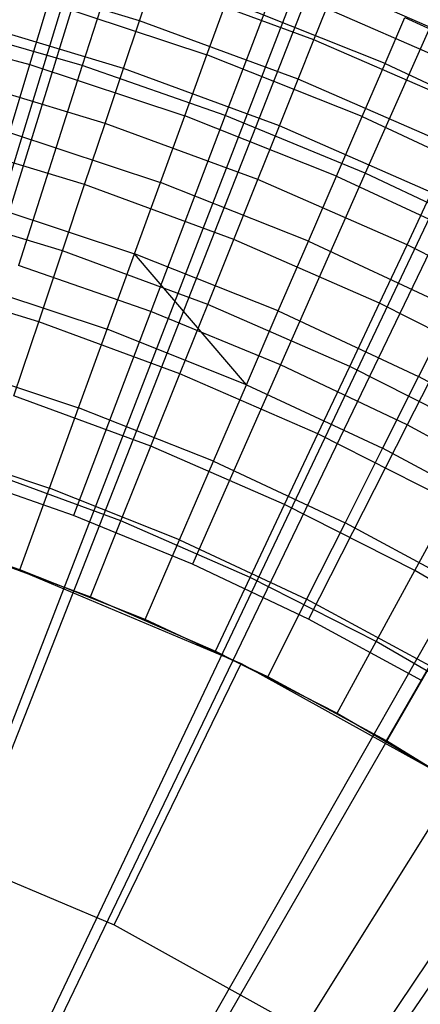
# Model space of a CAD drawing. Extents: x 0.1 to 20.1, y -10 to 10.
# Tile 114 of 127: x 10.51 to 10.717, y 0.903 to 1.412. Entities that reach past the tile are written whole.
import ezdxf

# ---------------------------------------------------------------- set-up
doc = ezdxf.new("R2010")
doc.units = 0
doc.header["$LTSCALE"] = 2.54
doc.layers.get('0').update_dxf_attribs({"linetype": 'CONTINUOUS'})

# ---------------------------------------------------------------- blocks, each defined once
blk = doc.blocks.new('DROPS_COLOR_E_STL')
at = {"color": 0}
for p, q in [((10.36225, 0.86094, 14.69615), (13.0139, 9.56604, 1.7)), ((10.36225, 0.86094, 14.69615), (13.0139, 9.56604, 1.7)), ((13.01877, 9.4624, 1.7), (10.353, 0.82022, 14.61615)), ((13.01877, 9.4624, 1.7), (10.353, 0.82022, 14.61615)), ((10.42512, 0.83923, 14.69615), (13.71242, 9.32472, 1.7)), ((10.42512, 0.83923, 14.69615), (13.71242, 9.32472, 1.7)), ((13.71773, 9.21783, 1.7), (10.41359, 0.79902, 14.61615)), ((13.71773, 9.21783, 1.7), (10.41359, 0.79902, 14.61615)), ((10.48621, 0.81292, 14.69615), (14.39121, 9.03247, 1.7)), ((10.48621, 0.81292, 14.69615), (14.39121, 9.03247, 1.7)), ((14.39646, 8.9217, 1.7), (10.47243, 0.77335, 14.61615)), ((14.39646, 8.9217, 1.7), (10.47243, 0.77335, 14.61615)), ((10.54519, 0.78218, 14.69615), (15.04656, 8.69089, 1.7)), ((10.54519, 0.78218, 14.69615), (15.04656, 8.69089, 1.7)), ((15.05117, 8.57568, 1.7), (10.52918, 0.74336, 14.61615)), ((15.05117, 8.57568, 1.7), (10.52918, 0.74336, 14.61615)), ((10.60174, 0.74717, 14.69615), (15.67489, 8.30184, 1.7)), ((10.60174, 0.74717, 14.69615), (15.67489, 8.30184, 1.7)), ((15.67818, 8.1817, 1.7), (10.58353, 0.70921, 14.61615)), ((15.67818, 8.1817, 1.7), (10.58353, 0.70921, 14.61615)), ((10.57423, 1.48664, 8.61447), (10.54273, 1.38791, 8.70955)), ((10.57423, 1.48664, 8.61447), (10.54273, 1.38791, 8.70955)), ((10.65334, 1.45905, 8.61447), (10.61659, 1.36214, 8.70955)), ((10.65334, 1.45905, 8.61447), (10.61659, 1.36214, 8.70955)), ((10.57228, 1.41111, 13.14754), (10.48865, 1.43639, 13.14754)), ((10.57228, 1.41111, 13.14754), (10.48865, 1.43639, 13.14754)), ((10.57228, 1.41111, 13.14754), (10.57922, 1.43184, 13.11137)), ((10.57228, 1.41111, 13.14754), (10.57922, 1.43184, 13.11137)), ((10.66242, 1.40125, 13.11137), (10.57922, 1.43184, 13.11137)), ((10.66242, 1.40125, 13.11137), (10.57922, 1.43184, 13.11137)), ((10.75645, 1.39289, 13.03248), (10.67357, 1.42902, 13.03248)), ((10.75645, 1.39289, 13.03248), (10.67357, 1.42902, 13.03248)), ((10.73086, 1.42724, 8.61447), (10.68896, 1.33245, 8.70955)), ((10.73086, 1.42724, 8.61447), (10.68896, 1.33245, 8.70955)), ((10.51569, 1.38851, 13.26145), (10.52528, 1.42055, 13.23156)), ((10.51569, 1.38851, 13.26145), (10.52528, 1.42055, 13.23156)), ((10.52528, 1.42055, 13.23156), (10.60716, 1.39342, 13.23156)), ((10.52528, 1.42055, 13.23156), (10.60716, 1.39342, 13.23156)), ((10.60716, 1.39342, 13.23156), (10.61738, 1.4215, 13.19811)), ((10.60716, 1.39342, 13.23156), (10.61738, 1.4215, 13.19811)), ((10.69916, 1.38902, 13.19811), (10.61738, 1.4215, 13.19811)), ((10.69916, 1.38902, 13.19811), (10.61738, 1.4215, 13.19811)), ((10.66242, 1.40125, 13.11137), (10.66888, 1.41735, 13.07283)), ((10.66242, 1.40125, 13.11137), (10.66888, 1.41735, 13.07283)), ((10.75108, 1.38152, 13.07283), (10.66888, 1.41735, 13.07283)), ((10.75108, 1.38152, 13.07283), (10.66888, 1.41735, 13.07283)), ((10.43425, 1.41033, 13.26145), (10.51569, 1.38851, 13.26145)), ((10.43425, 1.41033, 13.26145), (10.51569, 1.38851, 13.26145)), ((10.54273, 1.38791, 8.70955), (10.4676, 1.40967, 8.70955)), ((10.54273, 1.38791, 8.70955), (10.4676, 1.40967, 8.70955)), ((10.56401, 1.38639, 13.18081), (10.48184, 1.41123, 13.18081)), ((10.56401, 1.38639, 13.18081), (10.48184, 1.41123, 13.18081)), ((10.56401, 1.38639, 13.18081), (10.57228, 1.41111, 13.14754)), ((10.56401, 1.38639, 13.18081), (10.57228, 1.41111, 13.14754)), ((10.65428, 1.38096, 13.14754), (10.57228, 1.41111, 13.14754)), ((10.65428, 1.38096, 13.14754), (10.57228, 1.41111, 13.14754)), ((10.69916, 1.38902, 13.19811), (10.70944, 1.41285, 13.16153)), ((10.69916, 1.38902, 13.19811), (10.70944, 1.41285, 13.16153)), ((10.70944, 1.41285, 13.16153), (10.79056, 1.37502, 13.16153)), ((10.70944, 1.41285, 13.16153), (10.79056, 1.37502, 13.16153)), ((10.65428, 1.38096, 13.14754), (10.66242, 1.40125, 13.11137)), ((10.65428, 1.38096, 13.14754), (10.66242, 1.40125, 13.11137)), ((10.74369, 1.36583, 13.11137), (10.66242, 1.40125, 13.11137)), ((10.74369, 1.36583, 13.11137), (10.66242, 1.40125, 13.11137)), ((10.59572, 1.36199, 13.26145), (10.60716, 1.39342, 13.23156)), ((10.59572, 1.36199, 13.26145), (10.60716, 1.39342, 13.23156)), ((10.68732, 1.36157, 13.23156), (10.60716, 1.39342, 13.23156)), ((10.68732, 1.36157, 13.23156), (10.60716, 1.39342, 13.23156)), ((10.5052, 1.35346, 13.2874), (10.51569, 1.38851, 13.26145)), ((10.5052, 1.35346, 13.2874), (10.51569, 1.38851, 13.26145)), ((10.51569, 1.38851, 13.26145), (10.59572, 1.36199, 13.26145)), ((10.51569, 1.38851, 13.26145), (10.59572, 1.36199, 13.26145)), ((10.68732, 1.36157, 13.23156), (10.69916, 1.38902, 13.19811)), ((10.68732, 1.36157, 13.23156), (10.69916, 1.38902, 13.19811)), ((10.69916, 1.38902, 13.19811), (10.77891, 1.35183, 13.19811)), ((10.69916, 1.38902, 13.19811), (10.77891, 1.35183, 13.19811)), ((10.54273, 1.38791, 8.70955), (10.50984, 1.28479, 8.79935)), ((10.54273, 1.38791, 8.70955), (10.50984, 1.28479, 8.79935)), ((10.61659, 1.36214, 8.70955), (10.54273, 1.38791, 8.70955)), ((10.61659, 1.36214, 8.70955), (10.54273, 1.38791, 8.70955)), ((10.55452, 1.35805, 13.21069), (10.56401, 1.38639, 13.18081)), ((10.55452, 1.35805, 13.21069), (10.56401, 1.38639, 13.18081)), ((10.64457, 1.35677, 13.18081), (10.56401, 1.38639, 13.18081)), ((10.64457, 1.35677, 13.18081), (10.56401, 1.38639, 13.18081)), ((10.55452, 1.35805, 13.21069), (10.47404, 1.38238, 13.21069)), ((10.55452, 1.35805, 13.21069), (10.47404, 1.38238, 13.21069)), ((10.64457, 1.35677, 13.18081), (10.65428, 1.38096, 13.14754)), ((10.64457, 1.35677, 13.18081), (10.65428, 1.38096, 13.14754)), ((10.73437, 1.34605, 13.14754), (10.65428, 1.38096, 13.14754)), ((10.73437, 1.34605, 13.14754), (10.65428, 1.38096, 13.14754)), ((10.54396, 1.3265, 13.23676), (10.55452, 1.35805, 13.21069)), ((10.54396, 1.3265, 13.23676), (10.55452, 1.35805, 13.21069)), ((10.63344, 1.32903, 13.21069), (10.55452, 1.35805, 13.21069)), ((10.63344, 1.32903, 13.21069), (10.55452, 1.35805, 13.21069)), ((10.61659, 1.36214, 8.70955), (10.57821, 1.26094, 8.79935)), ((10.61659, 1.36214, 8.70955), (10.57821, 1.26094, 8.79935)), ((10.58321, 1.32761, 13.2874), (10.59572, 1.36199, 13.26145)), ((10.58321, 1.32761, 13.2874), (10.59572, 1.36199, 13.26145)), ((10.67408, 1.33086, 13.26145), (10.59572, 1.36199, 13.26145)), ((10.67408, 1.33086, 13.26145), (10.59572, 1.36199, 13.26145)), ((10.68896, 1.33245, 8.70955), (10.61659, 1.36214, 8.70955)), ((10.68896, 1.33245, 8.70955), (10.61659, 1.36214, 8.70955)), ((10.67408, 1.33086, 13.26145), (10.68732, 1.36157, 13.23156)), ((10.67408, 1.33086, 13.26145), (10.68732, 1.36157, 13.23156)), ((10.68732, 1.36157, 13.23156), (10.7655, 1.32512, 13.23156)), ((10.68732, 1.36157, 13.23156), (10.7655, 1.32512, 13.23156)), ((10.5052, 1.35346, 13.2874), (10.58321, 1.32761, 13.2874)), ((10.5052, 1.35346, 13.2874), (10.58321, 1.32761, 13.2874)), ((10.63344, 1.32903, 13.21069), (10.64457, 1.35677, 13.18081)), ((10.63344, 1.32903, 13.21069), (10.64457, 1.35677, 13.18081)), ((10.72326, 1.32247, 13.18081), (10.64457, 1.35677, 13.18081)), ((10.72326, 1.32247, 13.18081), (10.64457, 1.35677, 13.18081)), ((10.54396, 1.3265, 13.23676), (10.46535, 1.35027, 13.23676)), ((10.54396, 1.3265, 13.23676), (10.46535, 1.35027, 13.23676)), ((10.68896, 1.33245, 8.70955), (10.6452, 1.23345, 8.79935)), ((10.68896, 1.33245, 8.70955), (10.6452, 1.23345, 8.79935)), ((10.75964, 1.29892, 8.70955), (10.68896, 1.33245, 8.70955)), ((10.75964, 1.29892, 8.70955), (10.68896, 1.33245, 8.70955)), ((10.56978, 1.29072, 13.3091), (10.58321, 1.32761, 13.2874)), ((10.56978, 1.29072, 13.3091), (10.58321, 1.32761, 13.2874)), ((10.65959, 1.29727, 13.2874), (10.58321, 1.32761, 13.2874)), ((10.65959, 1.29727, 13.2874), (10.58321, 1.32761, 13.2874)), ((10.62104, 1.29816, 13.23676), (10.63344, 1.32903, 13.21069)), ((10.62104, 1.29816, 13.23676), (10.63344, 1.32903, 13.21069)), ((10.71052, 1.29544, 13.21069), (10.63344, 1.32903, 13.21069)), ((10.71052, 1.29544, 13.21069), (10.63344, 1.32903, 13.21069)), ((10.65959, 1.29727, 13.2874), (10.67408, 1.33086, 13.26145)), ((10.65959, 1.29727, 13.2874), (10.67408, 1.33086, 13.26145)), ((10.67408, 1.33086, 13.26145), (10.75049, 1.29523, 13.26145)), ((10.67408, 1.33086, 13.26145), (10.75049, 1.29523, 13.26145)), ((10.53248, 1.2922, 13.25862), (10.54396, 1.3265, 13.23676)), ((10.53248, 1.2922, 13.25862), (10.54396, 1.3265, 13.23676)), ((10.62104, 1.29816, 13.23676), (10.54396, 1.3265, 13.23676)), ((10.62104, 1.29816, 13.23676), (10.54396, 1.3265, 13.23676)), ((10.71052, 1.29544, 13.21069), (10.72326, 1.32247, 13.18081)), ((10.71052, 1.29544, 13.21069), (10.72326, 1.32247, 13.18081)), ((10.53248, 1.2922, 13.25862), (10.4559, 1.31536, 13.25862)), ((10.53248, 1.2922, 13.25862), (10.4559, 1.31536, 13.25862)), ((10.49394, 1.31585, 13.3091), (10.56978, 1.29072, 13.3091)), ((10.49394, 1.31585, 13.3091), (10.56978, 1.29072, 13.3091)), ((10.60757, 1.26459, 13.25862), (10.62104, 1.29816, 13.23676)), ((10.60757, 1.26459, 13.25862), (10.62104, 1.29816, 13.23676)), ((10.69633, 1.26534, 13.23676), (10.62104, 1.29816, 13.23676)), ((10.69633, 1.26534, 13.23676), (10.62104, 1.29816, 13.23676)), ((10.64404, 1.26122, 13.3091), (10.65959, 1.29727, 13.2874)), ((10.64404, 1.26122, 13.3091), (10.65959, 1.29727, 13.2874)), ((10.65959, 1.29727, 13.2874), (10.73407, 1.26254, 13.2874)), ((10.65959, 1.29727, 13.2874), (10.73407, 1.26254, 13.2874)), ((10.75964, 1.29892, 8.70955), (10.71062, 1.20241, 8.79935)), ((10.75964, 1.29892, 8.70955), (10.71062, 1.20241, 8.79935)), ((10.52025, 1.25565, 13.27597), (10.53248, 1.2922, 13.25862)), ((10.52025, 1.25565, 13.27597), (10.53248, 1.2922, 13.25862)), ((10.60757, 1.26459, 13.25862), (10.53248, 1.2922, 13.25862)), ((10.60757, 1.26459, 13.25862), (10.53248, 1.2922, 13.25862)), ((10.69633, 1.26534, 13.23676), (10.71052, 1.29544, 13.21069)), ((10.69633, 1.26534, 13.23676), (10.71052, 1.29544, 13.21069)), ((10.78549, 1.25738, 13.21069), (10.71052, 1.29544, 13.21069)), ((10.78549, 1.25738, 13.21069), (10.71052, 1.29544, 13.21069)), ((10.55561, 1.25178, 13.32627), (10.56978, 1.29072, 13.3091)), ((10.55561, 1.25178, 13.32627), (10.56978, 1.29072, 13.3091)), ((10.62762, 1.22317, 13.32627), (10.56978, 1.29072, 13.3091)), ((10.64404, 1.26122, 13.3091), (10.56978, 1.29072, 13.3091)), ((10.57821, 1.26094, 8.79935), (10.50984, 1.28479, 8.79935)), ((10.57821, 1.26094, 8.79935), (10.50984, 1.28479, 8.79935)), ((10.52025, 1.25565, 13.27597), (10.44583, 1.27815, 13.27597)), ((10.52025, 1.25565, 13.27597), (10.44583, 1.27815, 13.27597)), ((10.48205, 1.27615, 13.32627), (10.55561, 1.25178, 13.32627)), ((10.48205, 1.27615, 13.32627), (10.55561, 1.25178, 13.32627)), ((10.57821, 1.26094, 8.79935), (10.53829, 1.15568, 8.88366)), ((10.57821, 1.26094, 8.79935), (10.53829, 1.15568, 8.88366)), ((10.6452, 1.23345, 8.79935), (10.57821, 1.26094, 8.79935)), ((10.6452, 1.23345, 8.79935), (10.57821, 1.26094, 8.79935)), ((10.59322, 1.22882, 13.27597), (10.60757, 1.26459, 13.25862)), ((10.59322, 1.22882, 13.27597), (10.60757, 1.26459, 13.25862)), ((10.68091, 1.23262, 13.25862), (10.60757, 1.26459, 13.25862)), ((10.68091, 1.23262, 13.25862), (10.60757, 1.26459, 13.25862)), ((10.62762, 1.22317, 13.32627), (10.64404, 1.26122, 13.3091)), ((10.64404, 1.26122, 13.3091), (10.71645, 1.22745, 13.3091)), ((10.64404, 1.26122, 13.3091), (10.71645, 1.22745, 13.3091)), ((10.68091, 1.23262, 13.25862), (10.69633, 1.26534, 13.23676)), ((10.68091, 1.23262, 13.25862), (10.69633, 1.26534, 13.23676)), ((10.76956, 1.22816, 13.23676), (10.69633, 1.26534, 13.23676)), ((10.76956, 1.22816, 13.23676), (10.69633, 1.26534, 13.23676)), ((10.73407, 1.26254, 13.2874), (10.71645, 1.22745, 13.3091)), ((10.73407, 1.26254, 13.2874), (10.71645, 1.22745, 13.3091)), ((10.50744, 1.21739, 13.28854), (10.52025, 1.25565, 13.27597)), ((10.50744, 1.21739, 13.28854), (10.52025, 1.25565, 13.27597)), ((10.59322, 1.22882, 13.27597), (10.52025, 1.25565, 13.27597)), ((10.59322, 1.22882, 13.27597), (10.52025, 1.25565, 13.27597)), ((10.54087, 1.21127, 13.33869), (10.55561, 1.25178, 13.32627)), ((10.54087, 1.21127, 13.33869), (10.55561, 1.25178, 13.32627)), ((10.62762, 1.22317, 13.32627), (10.55561, 1.25178, 13.32627)), ((10.62762, 1.22317, 13.32627), (10.55561, 1.25178, 13.32627)), ((10.46969, 1.23486, 13.33869), (10.54087, 1.21127, 13.33869)), ((10.46969, 1.23486, 13.33869), (10.54087, 1.21127, 13.33869)), ((10.6452, 1.23345, 8.79935), (10.59969, 1.13049, 8.88366)), ((10.6452, 1.23345, 8.79935), (10.59969, 1.13049, 8.88366)), ((10.71062, 1.20241, 8.79935), (10.6452, 1.23345, 8.79935)), ((10.71062, 1.20241, 8.79935), (10.6452, 1.23345, 8.79935)), ((10.66448, 1.19776, 13.27597), (10.68091, 1.23262, 13.25862)), ((10.66448, 1.19776, 13.27597), (10.68091, 1.23262, 13.25862)), ((10.75225, 1.19641, 13.25862), (10.68091, 1.23262, 13.25862)), ((10.75225, 1.19641, 13.25862), (10.68091, 1.23262, 13.25862)), ((10.57819, 1.19138, 13.28854), (10.59322, 1.22882, 13.27597)), ((10.57819, 1.19138, 13.28854), (10.59322, 1.22882, 13.27597)), ((10.66448, 1.19776, 13.27597), (10.59322, 1.22882, 13.27597)), ((10.66448, 1.19776, 13.27597), (10.59322, 1.22882, 13.27597)), ((10.71645, 1.22745, 13.3091), (10.69785, 1.19042, 13.32627)), ((10.71645, 1.22745, 13.3091), (10.69785, 1.19042, 13.32627)), ((10.78678, 1.18953, 13.3091), (10.71645, 1.22745, 13.3091)), ((10.78678, 1.18953, 13.3091), (10.71645, 1.22745, 13.3091)), ((10.61055, 1.18359, 13.33869), (10.62762, 1.22317, 13.32627)), ((10.61055, 1.18359, 13.33869), (10.62762, 1.22317, 13.32627)), ((10.62762, 1.22317, 13.32627), (10.69785, 1.19042, 13.32627)), ((10.62762, 1.22317, 13.32627), (10.69785, 1.19042, 13.32627)), ((10.57819, 1.19138, 13.28854), (10.50744, 1.21739, 13.28854)), ((10.57819, 1.19138, 13.28854), (10.50744, 1.21739, 13.28854)), ((10.52574, 1.16972, 13.3462), (10.54087, 1.21127, 13.33869)), ((10.52574, 1.16972, 13.3462), (10.54087, 1.21127, 13.33869)), ((10.61055, 1.18359, 13.33869), (10.54087, 1.21127, 13.33869)), ((10.61055, 1.18359, 13.33869), (10.54087, 1.21127, 13.33869)), ((10.71062, 1.20241, 8.79935), (10.65965, 1.10204, 8.88366)), ((10.71062, 1.20241, 8.79935), (10.65965, 1.10204, 8.88366)), ((10.77429, 1.1679, 8.79935), (10.71062, 1.20241, 8.79935)), ((10.77429, 1.1679, 8.79935), (10.71062, 1.20241, 8.79935)), ((10.64728, 1.16126, 13.28854), (10.66448, 1.19776, 13.27597)), ((10.64728, 1.16126, 13.28854), (10.66448, 1.19776, 13.27597)), ((10.7338, 1.16257, 13.27597), (10.66448, 1.19776, 13.27597)), ((10.7338, 1.16257, 13.27597), (10.66448, 1.19776, 13.27597)), ((10.45701, 1.19249, 13.3462), (10.52574, 1.16972, 13.3462)), ((10.45701, 1.19249, 13.3462), (10.52574, 1.16972, 13.3462)), ((10.5627, 1.1528, 13.29616), (10.57819, 1.19138, 13.28854)), ((10.5627, 1.1528, 13.29616), (10.57819, 1.19138, 13.28854)), ((10.64728, 1.16126, 13.28854), (10.57819, 1.19138, 13.28854)), ((10.64728, 1.16126, 13.28854), (10.57819, 1.19138, 13.28854)), ((10.69785, 1.19042, 13.32627), (10.67851, 1.1519, 13.33869)), ((10.69785, 1.19042, 13.32627), (10.67851, 1.1519, 13.33869)), ((10.76606, 1.15364, 13.32627), (10.69785, 1.19042, 13.32627)), ((10.76606, 1.15364, 13.32627), (10.69785, 1.19042, 13.32627)), ((10.59303, 1.14298, 13.3462), (10.61055, 1.18359, 13.33869)), ((10.59303, 1.14298, 13.3462), (10.61055, 1.18359, 13.33869)), ((10.61055, 1.18359, 13.33869), (10.67851, 1.1519, 13.33869)), ((10.61055, 1.18359, 13.33869), (10.67851, 1.1519, 13.33869)), ((10.53829, 1.15568, 8.88366), (10.47563, 1.17754, 8.88366)), ((10.53829, 1.15568, 8.88366), (10.47563, 1.17754, 8.88366)), ((10.5627, 1.1528, 13.29616), (10.49425, 1.17796, 13.29616)), ((10.5627, 1.1528, 13.29616), (10.49425, 1.17796, 13.29616)), ((10.51042, 1.12763, 13.34871), (10.52574, 1.16972, 13.3462)), ((10.51042, 1.12763, 13.34871), (10.52574, 1.16972, 13.3462)), ((10.59303, 1.14298, 13.3462), (10.52574, 1.16972, 13.3462)), ((10.59303, 1.14298, 13.3462), (10.52574, 1.16972, 13.3462)), ((10.62956, 1.12365, 13.29616), (10.64728, 1.16126, 13.28854)), ((10.62956, 1.12365, 13.29616), (10.64728, 1.16126, 13.28854)), ((10.71449, 1.12714, 13.28854), (10.64728, 1.16126, 13.28854)), ((10.71449, 1.12714, 13.28854), (10.64728, 1.16126, 13.28854)), ((10.71449, 1.12714, 13.28854), (10.7338, 1.16257, 13.27597)), ((10.71449, 1.12714, 13.28854), (10.7338, 1.16257, 13.27597)), ((10.59969, 1.13049, 8.88366), (10.53829, 1.15568, 8.88366)), ((10.59969, 1.13049, 8.88366), (10.53829, 1.15568, 8.88366)), ((10.51042, 1.12763, 13.34871), (10.44416, 1.14959, 13.34871)), ((10.51042, 1.12763, 13.34871), (10.44416, 1.14959, 13.34871)), ((10.54699, 1.11364, 13.29872), (10.5627, 1.1528, 13.29616)), ((10.54699, 1.11364, 13.29872), (10.5627, 1.1528, 13.29616)), ((10.62956, 1.12365, 13.29616), (10.5627, 1.1528, 13.29616)), ((10.62956, 1.12365, 13.29616), (10.5627, 1.1528, 13.29616)), ((10.67851, 1.1519, 13.33869), (10.65866, 1.11238, 13.3462)), ((10.67851, 1.1519, 13.33869), (10.65866, 1.11238, 13.3462)), ((10.7445, 1.11631, 13.33869), (10.67851, 1.1519, 13.33869)), ((10.7445, 1.11631, 13.33869), (10.67851, 1.1519, 13.33869)), ((10.5753, 1.10186, 13.34871), (10.59303, 1.14298, 13.3462)), ((10.5753, 1.10186, 13.34871), (10.59303, 1.14298, 13.3462)), ((10.59303, 1.14298, 13.3462), (10.65866, 1.11238, 13.3462)), ((10.59303, 1.14298, 13.3462), (10.65866, 1.11238, 13.3462)), ((10.48086, 1.13796, 13.29872), (10.54699, 1.11364, 13.29872)), ((10.48086, 1.13796, 13.29872), (10.54699, 1.11364, 13.29872)), ((10.50709, 1.12884, 8.88366), (10.62477, 1.07917, 8.88366)), ((10.50709, 1.12884, 8.88366), (10.62477, 1.07917, 8.88366)), ((10.65965, 1.10204, 8.88366), (10.59969, 1.13049, 8.88366)), ((10.65965, 1.10204, 8.88366), (10.59969, 1.13049, 8.88366)), ((10.5753, 1.10186, 13.34871), (10.51042, 1.12763, 13.34871)), ((10.5753, 1.10186, 13.34871), (10.51042, 1.12763, 13.34871)), ((10.61157, 1.08549, 13.29872), (10.62956, 1.12365, 13.29616)), ((10.61157, 1.08549, 13.29872), (10.62956, 1.12365, 13.29616)), ((10.69459, 1.09064, 13.29616), (10.62956, 1.12365, 13.29616)), ((10.69459, 1.09064, 13.29616), (10.62956, 1.12365, 13.29616)), ((10.69459, 1.09064, 13.29616), (10.71449, 1.12714, 13.28854)), ((10.69459, 1.09064, 13.29616), (10.71449, 1.12714, 13.28854)), ((10.77958, 1.08913, 13.28854), (10.71449, 1.12714, 13.28854)), ((10.77958, 1.08913, 13.28854), (10.71449, 1.12714, 13.28854)), ((10.54699, 1.11364, 13.29872), (10.61157, 1.08549, 13.29872)), ((10.54699, 1.11364, 13.29872), (10.61157, 1.08549, 13.29872)), ((10.65866, 1.11238, 13.3462), (10.63856, 1.07236, 13.34871)), ((10.65866, 1.11238, 13.3462), (10.63856, 1.07236, 13.34871)), ((10.72239, 1.07802, 13.3462), (10.65866, 1.11238, 13.3462)), ((10.72239, 1.07802, 13.3462), (10.65866, 1.11238, 13.3462)), ((10.63856, 1.07236, 13.34871), (10.5753, 1.10186, 13.34871)), ((10.63856, 1.07236, 13.34871), (10.5753, 1.10186, 13.34871)), ((10.718, 1.07041, 8.88366), (10.65965, 1.10204, 8.88366)), ((10.718, 1.07041, 8.88366), (10.65965, 1.10204, 8.88366)), ((10.6744, 1.0536, 13.29872), (10.69459, 1.09064, 13.29616)), ((10.6744, 1.0536, 13.29872), (10.69459, 1.09064, 13.29616)), ((10.75757, 1.05386, 13.29616), (10.69459, 1.09064, 13.29616)), ((10.75757, 1.05386, 13.29616), (10.69459, 1.09064, 13.29616)), ((10.61157, 1.08549, 13.29872), (10.6744, 1.0536, 13.29872)), ((10.61157, 1.08549, 13.29872), (10.6744, 1.0536, 13.29872)), ((10.55917, 0.94428, 9.98366), (10.62477, 1.07917, 8.88366)), ((10.55917, 0.94428, 9.98366), (10.62477, 1.07917, 8.88366)), ((10.62477, 1.07917, 8.88366), (10.7365, 1.01728, 8.88366)), ((10.62477, 1.07917, 8.88366), (10.7365, 1.01728, 8.88366)), ((10.7, 1.03923, 13.34871), (10.72239, 1.07802, 13.3462)), ((10.7, 1.03923, 13.34871), (10.72239, 1.07802, 13.3462)), ((10.7, 1.03923, 13.34871), (10.63856, 1.07236, 13.34871)), ((10.7, 1.03923, 13.34871), (10.63856, 1.07236, 13.34871)), ((10.6744, 1.0536, 13.29872), (10.73524, 1.01807, 13.29872)), ((10.6744, 1.0536, 13.29872), (10.73524, 1.01807, 13.29872)), ((10.75941, 1.00259, 13.34871), (10.7, 1.03923, 13.34871)), ((10.75941, 1.00259, 13.34871), (10.7, 1.03923, 13.34871)), ((10.65694, 0.89012, 9.98366), (10.7365, 1.01728, 8.88366)), ((10.65694, 0.89012, 9.98366), (10.7365, 1.01728, 8.88366)), ((10.4562, 0.98774, 9.98366), (10.55917, 0.94428, 9.98366)), ((10.4562, 0.98774, 9.98366), (10.55917, 0.94428, 9.98366)), ((10.55917, 0.94428, 9.98366), (10.65694, 0.89012, 9.98366)), ((10.55917, 0.94428, 9.98366), (10.65694, 0.89012, 9.98366))]:
    blk.add_line(p, q, dxfattribs=at)

msp = doc.modelspace()

# ---------------------------------------------------------------- block references
at = {"color": 0}
msp.add_blockref('DROPS_COLOR_E_STL', (0, 0), dxfattribs=at)

doc.saveas('drawing.dxf')
